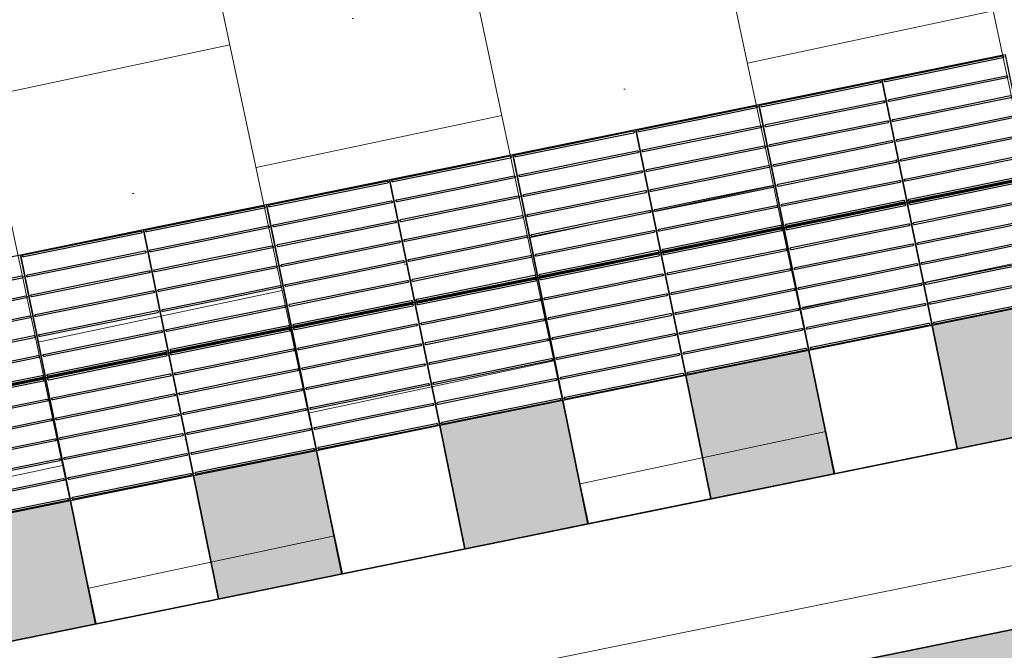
# Model space of a CAD drawing. Header units: metres. Extents: x 196651 to 397723, y 354703 to 710691.
# Tile 144 of 256: x 197844.77 to 197847.12, y 356144.48 to 356145.99. Entities that reach past the tile are written whole.
import ezdxf

# ---------------------------------------------------------------- set-up
doc = ezdxf.new("R2010")
doc.units = ezdxf.units.M
doc.header["$MEASUREMENT"] = 0
doc.linetypes.add('VH-RWSBAND_110X220', pattern=[24, 10, -2, 2, -2, 2, -2, 2, -2])
for name, color, linetype, lineweight in [('N-WE-VH-GOOT_TEGEL-G', 170, 'Continuous', 35), ('N-WE-VH-KANTOPSLUITING_BUSPERRONBAND-G', 6, 'VH-RWSBAND_110X220', 35), ('N-WE-VH-KANTVERHARDING-G', 1, 'Continuous', 5), ('N-WE-VH-VERHARDING_BETON-A-200', 253, 'Continuous', 5), ('N-WE-VH-VERHARDING_TEGEL-300X300X60-A', 252, 'Continuous', 18), ('N-WE-VH-VERHARDING_TEGEL-A', 252, 'Continuous', 5), ('N-WE-VH-VERKEERSTEGEL-GELEIDETEGEL-S', 5, 'Continuous', 25), ('N-WE-VH-VERKEERSTEGEL-TEGEL ZWART-WIT-S', 7, 'Continuous', 25)]:
    doc.layers.add(name, color=color, linetype=linetype, lineweight=lineweight)
doc.layers.add('X-XX-AL-HULPLIJNEN', color=4, linetype='Continuous', lineweight=25, plot=False)

# ---------------------------------------------------------------- blocks, each defined once
blk = doc.blocks.new('SVH-VERKEERSTEGEL_300X300_ZWART TEGEL_DYN')
h = blk.add_hatch(color=256)
h.dxf.hatch_style = 1
h.paths.add_polyline_path([(0, 0.3), (0, 0), (0.3, 0), (0.3, 0.3)])
at = {"flags": 128}
blk.add_lwpolyline([(0, 0.3), (0, 0), (0.3, 0), (0.3, 0.3)], close=True, dxfattribs=at)
blk = doc.blocks.new('SVH-VERKEERSTEGEL_300X300_WITTE TEGEL_DYN')
at = {"flags": 128}
blk.add_lwpolyline([(0, 0.3), (0, 0), (0.3, 0), (0.3, 0.3)], close=True, dxfattribs=at)
blk = doc.blocks.new('*U382')
for name, p in [('SVH-VERKEERSTEGEL_300X300_ZWART TEGEL_DYN', (10.5, 0)), ('SVH-VERKEERSTEGEL_300X300_WITTE TEGEL_DYN', (10.8, 0)), ('SVH-VERKEERSTEGEL_300X300_ZWART TEGEL_DYN', (11.1, 0)), ('SVH-VERKEERSTEGEL_300X300_WITTE TEGEL_DYN', (11.4, 0)), ('SVH-VERKEERSTEGEL_300X300_ZWART TEGEL_DYN', (11.7, 0)), ('SVH-VERKEERSTEGEL_300X300_WITTE TEGEL_DYN', (12, 0)), ('SVH-VERKEERSTEGEL_300X300_ZWART TEGEL_DYN', (12.3, 0)), ('SVH-VERKEERSTEGEL_300X300_WITTE TEGEL_DYN', (12.6, 0)), ('SVH-VERKEERSTEGEL_300X300_ZWART TEGEL_DYN', (12.9, 0))]:
    blk.add_blockref(name, p)
blk = doc.blocks.new('*U383')
at = {"flags": 128}
for points in [[(10.5, 0.3), (10.5, 0.6), (10.8, 0.6), (10.8, 0.3)], [(10.8, 0.3), (10.8, 0.6), (11.1, 0.6), (11.1, 0.3)], [(11.1, 0.3), (11.1, 0.6), (11.4, 0.6), (11.4, 0.3)], [(11.4, 0.3), (11.4, 0.6), (11.7, 0.6), (11.7, 0.3)], [(11.7, 0.3), (11.7, 0.6), (12, 0.6), (12, 0.3)], [(12, 0.3), (12, 0.6), (12.3, 0.6), (12.3, 0.3)], [(12.3, 0.3), (12.3, 0.6), (12.6, 0.6), (12.6, 0.3)], [(12.6, 0.3), (12.6, 0.6), (12.9, 0.6), (12.9, 0.3)], [(12.9, 0.3), (12.9, 0.6), (13.2, 0.6), (13.2, 0.3)], [(10.5, 0), (10.5, 0.3), (10.8, 0.3), (10.8, 0)], [(10.8, 0), (10.8, 0.3), (11.1, 0.3), (11.1, 0)], [(11.1, 0), (11.1, 0.3), (11.4, 0.3), (11.4, 0)], [(11.4, 0), (11.4, 0.3), (11.7, 0.3), (11.7, 0)], [(11.7, 0), (11.7, 0.3), (12, 0.3), (12, 0)], [(12, 0), (12, 0.3), (12.3, 0.3), (12.3, 0)], [(12.3, 0), (12.3, 0.3), (12.6, 0.3), (12.6, 0)], [(12.6, 0), (12.6, 0.3), (12.9, 0.3), (12.9, 0)], [(12.9, 0), (12.9, 0.3), (13.2, 0.3), (13.2, 0)]]:
    blk.add_lwpolyline(points, close=True, dxfattribs=at)
for points in [[(10.8045, 0.5955, -0.414214), (10.807, 0.598), (10.9475, 0.598)], [(10.9475, 0.593), (10.807, 0.593, -0.414214), (10.8045, 0.5955), (10.8045, 0.5955)], [(10.9475, 0.598), (11.093, 0.598, -0.414214), (11.0955, 0.5955), (11.0955, 0.5955, -0.414214), (11.093, 0.593), (10.9475, 0.593)], [(11.1045, 0.5955, -0.414214), (11.107, 0.598), (11.2475, 0.598)], [(11.2475, 0.593), (11.107, 0.593, -0.414214), (11.1045, 0.5955), (11.1045, 0.5955)], [(11.2475, 0.598), (11.393, 0.598, -0.414214), (11.3955, 0.5955), (11.3955, 0.5955, -0.414214), (11.393, 0.593), (11.2475, 0.593)], [(11.4045, 0.5955, -0.414214), (11.407, 0.598), (11.5475, 0.598)], [(11.5475, 0.593), (11.407, 0.593, -0.414214), (11.4045, 0.5955), (11.4045, 0.5955)], [(11.5475, 0.598), (11.693, 0.598, -0.414214), (11.6955, 0.5955), (11.6955, 0.5955, -0.414214), (11.693, 0.593), (11.5475, 0.593)], [(11.7045, 0.5955, -0.414214), (11.707, 0.598), (11.8475, 0.598)], [(11.8475, 0.593), (11.707, 0.593, -0.414214), (11.7045, 0.5955), (11.7045, 0.5955)], [(11.8475, 0.598), (11.993, 0.598, -0.414214), (11.9955, 0.5955), (11.9955, 0.5955, -0.414214), (11.993, 0.593), (11.8475, 0.593)], [(12.0045, 0.5955, -0.414214), (12.007, 0.598), (12.1475, 0.598)], [(12.1475, 0.593), (12.007, 0.593, -0.414214), (12.0045, 0.5955), (12.0045, 0.5955)], [(12.1475, 0.598), (12.293, 0.598, -0.414214), (12.2955, 0.5955), (12.2955, 0.5955, -0.414214), (12.293, 0.593), (12.1475, 0.593)], [(12.3045, 0.5955, -0.414214), (12.307, 0.598), (12.4475, 0.598)], [(12.4475, 0.593), (12.307, 0.593, -0.414214), (12.3045, 0.5955), (12.3045, 0.5955)], [(12.4475, 0.598), (12.593, 0.598, -0.414214), (12.5955, 0.5955), (12.5955, 0.5955, -0.414214), (12.593, 0.593), (12.4475, 0.593)], [(12.6045, 0.5955, -0.414214), (12.607, 0.598), (12.7475, 0.598)], [(12.7475, 0.593), (12.607, 0.593, -0.414214), (12.6045, 0.5955), (12.6045, 0.5955)], [(12.7475, 0.598), (12.893, 0.598, -0.414214), (12.8955, 0.5955), (12.8955, 0.5955, -0.414214), (12.893, 0.593), (12.7475, 0.593)], [(12.9045, 0.5955, -0.414214), (12.907, 0.598), (13.0475, 0.598)], [(13.0475, 0.593), (12.907, 0.593, -0.414214), (12.9045, 0.5955), (12.9045, 0.5955)], [(13.0475, 0.598), (13.193, 0.598, -0.414214), (13.1955, 0.5955), (13.1955, 0.5955, -0.414214), (13.193, 0.593), (13.0475, 0.593)], [(10.6475, 0.5495), (10.793, 0.5495, -0.414214), (10.7955, 0.547), (10.7955, 0.547, -0.414214), (10.793, 0.5445), (10.6475, 0.5445)], [(10.8045, 0.547, -0.414214), (10.807, 0.5495), (10.9475, 0.5495)], [(10.9475, 0.5445), (10.807, 0.5445, -0.414214), (10.8045, 0.547), (10.8045, 0.547)], [(10.9475, 0.5495), (11.093, 0.5495, -0.414214), (11.0955, 0.547), (11.0955, 0.547, -0.414214), (11.093, 0.5445), (10.9475, 0.5445)], [(11.1045, 0.547, -0.414214), (11.107, 0.5495), (11.2475, 0.5495)], [(11.2475, 0.5445), (11.107, 0.5445, -0.414214), (11.1045, 0.547), (11.1045, 0.547)], [(11.2475, 0.5495), (11.393, 0.5495, -0.414214), (11.3955, 0.547), (11.3955, 0.547, -0.414214), (11.393, 0.5445), (11.2475, 0.5445)], [(11.4045, 0.547, -0.414214), (11.407, 0.5495), (11.5475, 0.5495)], [(11.5475, 0.5445), (11.407, 0.5445, -0.414214), (11.4045, 0.547), (11.4045, 0.547)], [(11.5475, 0.5495), (11.693, 0.5495, -0.414214), (11.6955, 0.547), (11.6955, 0.547, -0.414214), (11.693, 0.5445), (11.5475, 0.5445)], [(11.7045, 0.547, -0.414214), (11.707, 0.5495), (11.8475, 0.5495)], [(11.8475, 0.5445), (11.707, 0.5445, -0.414214), (11.7045, 0.547), (11.7045, 0.547)], [(11.8475, 0.5495), (11.993, 0.5495, -0.414214), (11.9955, 0.547), (11.9955, 0.547, -0.414214), (11.993, 0.5445), (11.8475, 0.5445)], [(12.0045, 0.547, -0.414214), (12.007, 0.5495), (12.1475, 0.5495)], [(12.1475, 0.5445), (12.007, 0.5445, -0.414214), (12.0045, 0.547), (12.0045, 0.547)], [(12.1475, 0.5495), (12.293, 0.5495, -0.414214), (12.2955, 0.547), (12.2955, 0.547, -0.414214), (12.293, 0.5445), (12.1475, 0.5445)], [(12.3045, 0.547, -0.414214), (12.307, 0.5495), (12.4475, 0.5495)], [(12.4475, 0.5445), (12.307, 0.5445, -0.414214), (12.3045, 0.547), (12.3045, 0.547)], [(12.4475, 0.5495), (12.593, 0.5495, -0.414214), (12.5955, 0.547), (12.5955, 0.547, -0.414214), (12.593, 0.5445), (12.4475, 0.5445)], [(12.6045, 0.547, -0.414214), (12.607, 0.5495), (12.7475, 0.5495)], [(12.7475, 0.5445), (12.607, 0.5445, -0.414214), (12.6045, 0.547), (12.6045, 0.547)], [(12.7475, 0.5495), (12.893, 0.5495, -0.414214), (12.8955, 0.547), (12.8955, 0.547, -0.414214), (12.893, 0.5445), (12.7475, 0.5445)], [(12.9045, 0.547, -0.414214), (12.907, 0.5495), (13.0475, 0.5495)], [(13.0475, 0.5445), (12.907, 0.5445, -0.414214), (12.9045, 0.547), (12.9045, 0.547)], [(13.0475, 0.5495), (13.193, 0.5495, -0.414214), (13.1955, 0.547), (13.1955, 0.547, -0.414214), (13.193, 0.5445), (13.0475, 0.5445)], [(10.6475, 0.501), (10.793, 0.501, -0.414214), (10.7955, 0.4985), (10.7955, 0.4985, -0.414214), (10.793, 0.496), (10.6475, 0.496)], [(10.8045, 0.4985, -0.414214), (10.807, 0.501), (10.9475, 0.501)], [(10.9475, 0.496), (10.807, 0.496, -0.414214), (10.8045, 0.4985), (10.8045, 0.4985)], [(10.9475, 0.501), (11.093, 0.501, -0.414214), (11.0955, 0.4985), (11.0955, 0.4985, -0.414214), (11.093, 0.496), (10.9475, 0.496)], [(11.1045, 0.4985, -0.414214), (11.107, 0.501), (11.2475, 0.501)], [(11.2475, 0.496), (11.107, 0.496, -0.414214), (11.1045, 0.4985), (11.1045, 0.4985)], [(11.2475, 0.501), (11.393, 0.501, -0.414214), (11.3955, 0.4985), (11.3955, 0.4985, -0.414214), (11.393, 0.496), (11.2475, 0.496)], [(11.4045, 0.4985, -0.414214), (11.407, 0.501), (11.5475, 0.501)], [(11.5475, 0.496), (11.407, 0.496, -0.414214), (11.4045, 0.4985), (11.4045, 0.4985)], [(11.5475, 0.501), (11.693, 0.501, -0.414214), (11.6955, 0.4985), (11.6955, 0.4985, -0.414214), (11.693, 0.496), (11.5475, 0.496)], [(11.7045, 0.4985, -0.414214), (11.707, 0.501), (11.8475, 0.501)], [(11.8475, 0.496), (11.707, 0.496, -0.414214), (11.7045, 0.4985), (11.7045, 0.4985)], [(11.8475, 0.501), (11.993, 0.501, -0.414214), (11.9955, 0.4985), (11.9955, 0.4985, -0.414214), (11.993, 0.496), (11.8475, 0.496)], [(12.0045, 0.4985, -0.414214), (12.007, 0.501), (12.1475, 0.501)], [(12.1475, 0.496), (12.007, 0.496, -0.414214), (12.0045, 0.4985), (12.0045, 0.4985)], [(12.1475, 0.501), (12.293, 0.501, -0.414214), (12.2955, 0.4985), (12.2955, 0.4985, -0.414214), (12.293, 0.496), (12.1475, 0.496)], [(12.3045, 0.4985, -0.414214), (12.307, 0.501), (12.4475, 0.501)], [(12.4475, 0.496), (12.307, 0.496, -0.414214), (12.3045, 0.4985), (12.3045, 0.4985)], [(12.4475, 0.501), (12.593, 0.501, -0.414214), (12.5955, 0.4985), (12.5955, 0.4985, -0.414214), (12.593, 0.496), (12.4475, 0.496)], [(12.6045, 0.4985, -0.414214), (12.607, 0.501), (12.7475, 0.501)], [(12.7475, 0.496), (12.607, 0.496, -0.414214), (12.6045, 0.4985), (12.6045, 0.4985)], [(12.7475, 0.501), (12.893, 0.501, -0.414214), (12.8955, 0.4985), (12.8955, 0.4985, -0.414214), (12.893, 0.496), (12.7475, 0.496)], [(12.9045, 0.4985, -0.414214), (12.907, 0.501), (13.0475, 0.501)], [(13.0475, 0.496), (12.907, 0.496, -0.414214), (12.9045, 0.4985), (12.9045, 0.4985)], [(13.0475, 0.501), (13.193, 0.501, -0.414214), (13.1955, 0.4985), (13.1955, 0.4985, -0.414214), (13.193, 0.496), (13.0475, 0.496)], [(10.6475, 0.4525), (10.793, 0.4525, -0.414214), (10.7955, 0.45), (10.7955, 0.45, -0.414214), (10.793, 0.4475), (10.6475, 0.4475)], [(10.8045, 0.45, -0.414214), (10.807, 0.4525), (10.9475, 0.4525)], [(10.9475, 0.4475), (10.807, 0.4475, -0.414214), (10.8045, 0.45), (10.8045, 0.45)], [(10.9475, 0.4525), (11.093, 0.4525, -0.414214), (11.0955, 0.45), (11.0955, 0.45, -0.414214), (11.093, 0.4475), (10.9475, 0.4475)], [(11.1045, 0.45, -0.414214), (11.107, 0.4525), (11.2475, 0.4525)], [(11.2475, 0.4475), (11.107, 0.4475, -0.414214), (11.1045, 0.45), (11.1045, 0.45)], [(11.2475, 0.4525), (11.393, 0.4525, -0.414214), (11.3955, 0.45), (11.3955, 0.45, -0.414214), (11.393, 0.4475), (11.2475, 0.4475)], [(11.4045, 0.45, -0.414214), (11.407, 0.4525), (11.5475, 0.4525)], [(11.5475, 0.4475), (11.407, 0.4475, -0.414214), (11.4045, 0.45), (11.4045, 0.45)], [(11.5475, 0.4525), (11.693, 0.4525, -0.414214), (11.6955, 0.45), (11.6955, 0.45, -0.414214), (11.693, 0.4475), (11.5475, 0.4475)], [(11.7045, 0.45, -0.414214), (11.707, 0.4525), (11.8475, 0.4525)], [(11.8475, 0.4475), (11.707, 0.4475, -0.414214), (11.7045, 0.45), (11.7045, 0.45)], [(11.8475, 0.4525), (11.993, 0.4525, -0.414214), (11.9955, 0.45), (11.9955, 0.45, -0.414214), (11.993, 0.4475), (11.8475, 0.4475)], [(12.0045, 0.45, -0.414214), (12.007, 0.4525), (12.1475, 0.4525)], [(12.1475, 0.4475), (12.007, 0.4475, -0.414214), (12.0045, 0.45), (12.0045, 0.45)], [(12.1475, 0.4525), (12.293, 0.4525, -0.414214), (12.2955, 0.45), (12.2955, 0.45, -0.414214), (12.293, 0.4475), (12.1475, 0.4475)], [(12.3045, 0.45, -0.414214), (12.307, 0.4525), (12.4475, 0.4525)], [(12.4475, 0.4475), (12.307, 0.4475, -0.414214), (12.3045, 0.45), (12.3045, 0.45)], [(12.4475, 0.4525), (12.593, 0.4525, -0.414214), (12.5955, 0.45), (12.5955, 0.45, -0.414214), (12.593, 0.4475), (12.4475, 0.4475)], [(12.6045, 0.45, -0.414214), (12.607, 0.4525), (12.7475, 0.4525)], [(12.7475, 0.4475), (12.607, 0.4475, -0.414214), (12.6045, 0.45), (12.6045, 0.45)], [(12.7475, 0.4525), (12.893, 0.4525, -0.414214), (12.8955, 0.45), (12.8955, 0.45, -0.414214), (12.893, 0.4475), (12.7475, 0.4475)], [(12.9045, 0.45, -0.414214), (12.907, 0.4525), (13.0475, 0.4525)], [(13.0475, 0.4475), (12.907, 0.4475, -0.414214), (12.9045, 0.45), (12.9045, 0.45)], [(13.0475, 0.4525), (13.193, 0.4525, -0.414214), (13.1955, 0.45), (13.1955, 0.45, -0.414214), (13.193, 0.4475), (13.0475, 0.4475)], [(10.6475, 0.404), (10.793, 0.404, -0.414214), (10.7955, 0.4015), (10.7955, 0.4015, -0.414214), (10.793, 0.399), (10.6475, 0.399)], [(10.8045, 0.4015, -0.414214), (10.807, 0.404), (10.9475, 0.404)], [(10.9475, 0.399), (10.807, 0.399, -0.414214), (10.8045, 0.4015), (10.8045, 0.4015)], [(10.9475, 0.404), (11.093, 0.404, -0.414214), (11.0955, 0.4015), (11.0955, 0.4015, -0.414214), (11.093, 0.399), (10.9475, 0.399)], [(11.1045, 0.4015, -0.414214), (11.107, 0.404), (11.2475, 0.404)], [(11.2475, 0.399), (11.107, 0.399, -0.414214), (11.1045, 0.4015), (11.1045, 0.4015)], [(11.2475, 0.404), (11.393, 0.404, -0.414214), (11.3955, 0.4015), (11.3955, 0.4015, -0.414214), (11.393, 0.399), (11.2475, 0.399)], [(11.4045, 0.4015, -0.414214), (11.407, 0.404), (11.5475, 0.404)], [(11.5475, 0.399), (11.407, 0.399, -0.414214), (11.4045, 0.4015), (11.4045, 0.4015)], [(11.5475, 0.404), (11.693, 0.404, -0.414214), (11.6955, 0.4015), (11.6955, 0.4015, -0.414214), (11.693, 0.399), (11.5475, 0.399)], [(11.7045, 0.4015, -0.414214), (11.707, 0.404), (11.8475, 0.404)], [(11.8475, 0.399), (11.707, 0.399, -0.414214), (11.7045, 0.4015), (11.7045, 0.4015)], [(11.8475, 0.404), (11.993, 0.404, -0.414214), (11.9955, 0.4015), (11.9955, 0.4015, -0.414214), (11.993, 0.399), (11.8475, 0.399)], [(12.0045, 0.4015, -0.414214), (12.007, 0.404), (12.1475, 0.404)], [(12.1475, 0.399), (12.007, 0.399, -0.414214), (12.0045, 0.4015), (12.0045, 0.4015)], [(12.1475, 0.404), (12.293, 0.404, -0.414214), (12.2955, 0.4015), (12.2955, 0.4015, -0.414214), (12.293, 0.399), (12.1475, 0.399)], [(12.3045, 0.4015, -0.414214), (12.307, 0.404), (12.4475, 0.404)], [(12.4475, 0.399), (12.307, 0.399, -0.414214), (12.3045, 0.4015), (12.3045, 0.4015)], [(12.4475, 0.404), (12.593, 0.404, -0.414214), (12.5955, 0.4015), (12.5955, 0.4015, -0.414214), (12.593, 0.399), (12.4475, 0.399)], [(12.6045, 0.4015, -0.414214), (12.607, 0.404), (12.7475, 0.404)], [(12.7475, 0.399), (12.607, 0.399, -0.414214), (12.6045, 0.4015), (12.6045, 0.4015)], [(12.7475, 0.404), (12.893, 0.404, -0.414214), (12.8955, 0.4015), (12.8955, 0.4015, -0.414214), (12.893, 0.399), (12.7475, 0.399)], [(12.9045, 0.4015, -0.414214), (12.907, 0.404), (13.0475, 0.404)], [(13.0475, 0.399), (12.907, 0.399, -0.414214), (12.9045, 0.4015), (12.9045, 0.4015)], [(13.0475, 0.404), (13.193, 0.404, -0.414214), (13.1955, 0.4015), (13.1955, 0.4015, -0.414214), (13.193, 0.399), (13.0475, 0.399)], [(10.6475, 0.3555), (10.793, 0.3555, -0.414214), (10.7955, 0.353), (10.7955, 0.353, -0.414214), (10.793, 0.3505), (10.6475, 0.3505)], [(10.8045, 0.353, -0.414214), (10.807, 0.3555), (10.9475, 0.3555)], [(10.9475, 0.3505), (10.807, 0.3505, -0.414214), (10.8045, 0.353), (10.8045, 0.353)], [(10.9475, 0.3555), (11.093, 0.3555, -0.414214), (11.0955, 0.353), (11.0955, 0.353, -0.414214), (11.093, 0.3505), (10.9475, 0.3505)], [(11.1045, 0.353, -0.414214), (11.107, 0.3555), (11.2475, 0.3555)], [(11.2475, 0.3505), (11.107, 0.3505, -0.414214), (11.1045, 0.353), (11.1045, 0.353)], [(11.2475, 0.3555), (11.393, 0.3555, -0.414214), (11.3955, 0.353), (11.3955, 0.353, -0.414214), (11.393, 0.3505), (11.2475, 0.3505)], [(11.4045, 0.353, -0.414214), (11.407, 0.3555), (11.5475, 0.3555)], [(11.5475, 0.3505), (11.407, 0.3505, -0.414214), (11.4045, 0.353), (11.4045, 0.353)], [(11.5475, 0.3555), (11.693, 0.3555, -0.414214), (11.6955, 0.353), (11.6955, 0.353, -0.414214), (11.693, 0.3505), (11.5475, 0.3505)], [(11.7045, 0.353, -0.414214), (11.707, 0.3555), (11.8475, 0.3555)], [(11.8475, 0.3505), (11.707, 0.3505, -0.414214), (11.7045, 0.353), (11.7045, 0.353)], [(11.8475, 0.3555), (11.993, 0.3555, -0.414214), (11.9955, 0.353), (11.9955, 0.353, -0.414214), (11.993, 0.3505), (11.8475, 0.3505)], [(12.0045, 0.353, -0.414214), (12.007, 0.3555), (12.1475, 0.3555)], [(12.1475, 0.3505), (12.007, 0.3505, -0.414214), (12.0045, 0.353), (12.0045, 0.353)], [(12.1475, 0.3555), (12.293, 0.3555, -0.414214), (12.2955, 0.353), (12.2955, 0.353, -0.414214), (12.293, 0.3505), (12.1475, 0.3505)], [(12.3045, 0.353, -0.414214), (12.307, 0.3555), (12.4475, 0.3555)], [(12.4475, 0.3505), (12.307, 0.3505, -0.414214), (12.3045, 0.353), (12.3045, 0.353)], [(12.4475, 0.3555), (12.593, 0.3555, -0.414214), (12.5955, 0.353), (12.5955, 0.353, -0.414214), (12.593, 0.3505), (12.4475, 0.3505)], [(12.6045, 0.353, -0.414214), (12.607, 0.3555), (12.7475, 0.3555)], [(12.7475, 0.3505), (12.607, 0.3505, -0.414214), (12.6045, 0.353), (12.6045, 0.353)], [(12.7475, 0.3555), (12.893, 0.3555, -0.414214), (12.8955, 0.353), (12.8955, 0.353, -0.414214), (12.893, 0.3505), (12.7475, 0.3505)], [(12.9045, 0.353, -0.414214), (12.907, 0.3555), (13.0475, 0.3555)], [(13.0475, 0.3505), (12.907, 0.3505, -0.414214), (12.9045, 0.353), (12.9045, 0.353)], [(13.0475, 0.3555), (13.193, 0.3555, -0.414214), (13.1955, 0.353), (13.1955, 0.353, -0.414214), (13.193, 0.3505), (13.0475, 0.3505)], [(10.6475, 0.307), (10.793, 0.307, -0.414214), (10.7955, 0.3045), (10.7955, 0.3045, -0.414214), (10.793, 0.302), (10.6475, 0.302)], [(10.8045, 0.3045, -0.414214), (10.807, 0.307), (10.9475, 0.307)], [(10.9475, 0.307), (11.093, 0.307, -0.414214), (11.0955, 0.3045), (11.0955, 0.3045, -0.414214), (11.093, 0.302), (10.9475, 0.302)], [(11.1045, 0.3045, -0.414214), (11.107, 0.307), (11.2475, 0.307)], [(11.2475, 0.307), (11.393, 0.307, -0.414214), (11.3955, 0.3045), (11.3955, 0.3045, -0.414214), (11.393, 0.302), (11.2475, 0.302)], [(11.4045, 0.3045, -0.414214), (11.407, 0.307), (11.5475, 0.307)], [(11.5475, 0.307), (11.693, 0.307, -0.414214), (11.6955, 0.3045), (11.6955, 0.3045, -0.414214), (11.693, 0.302), (11.5475, 0.302)], [(11.7045, 0.3045, -0.414214), (11.707, 0.307), (11.8475, 0.307)], [(11.8475, 0.307), (11.993, 0.307, -0.414214), (11.9955, 0.3045), (11.9955, 0.3045, -0.414214), (11.993, 0.302), (11.8475, 0.302)], [(12.0045, 0.3045, -0.414214), (12.007, 0.307), (12.1475, 0.307)], [(12.1475, 0.307), (12.293, 0.307, -0.414214), (12.2955, 0.3045), (12.2955, 0.3045, -0.414214), (12.293, 0.302), (12.1475, 0.302)], [(12.3045, 0.3045, -0.414214), (12.307, 0.307), (12.4475, 0.307)], [(12.4475, 0.307), (12.593, 0.307, -0.414214), (12.5955, 0.3045), (12.5955, 0.3045, -0.414214), (12.593, 0.302), (12.4475, 0.302)], [(12.6045, 0.3045, -0.414214), (12.607, 0.307), (12.7475, 0.307)], [(12.7475, 0.307), (12.893, 0.307, -0.414214), (12.8955, 0.3045), (12.8955, 0.3045, -0.414214), (12.893, 0.302), (12.7475, 0.302)], [(12.9045, 0.3045, -0.414214), (12.907, 0.307), (13.0475, 0.307)], [(13.0475, 0.307), (13.193, 0.307, -0.414214), (13.1955, 0.3045), (13.1955, 0.3045, -0.414214), (13.193, 0.302), (13.0475, 0.302)], [(10.6475, 0.298), (10.793, 0.298, -0.414214), (10.7955, 0.2955), (10.7955, 0.2955, -0.414214), (10.793, 0.293), (10.6475, 0.293)], [(10.9475, 0.302), (10.807, 0.302, -0.414214), (10.8045, 0.3045), (10.8045, 0.3045)], [(10.8045, 0.2955, -0.414214), (10.807, 0.298), (10.9475, 0.298)], [(10.9475, 0.293), (10.807, 0.293, -0.414214), (10.8045, 0.2955), (10.8045, 0.2955)], [(10.9475, 0.298), (11.093, 0.298, -0.414214), (11.0955, 0.2955), (11.0955, 0.2955, -0.414214), (11.093, 0.293), (10.9475, 0.293)], [(11.2475, 0.302), (11.107, 0.302, -0.414214), (11.1045, 0.3045), (11.1045, 0.3045)], [(11.1045, 0.2955, -0.414214), (11.107, 0.298), (11.2475, 0.298)], [(11.2475, 0.293), (11.107, 0.293, -0.414214), (11.1045, 0.2955), (11.1045, 0.2955)], [(11.2475, 0.298), (11.393, 0.298, -0.414214), (11.3955, 0.2955), (11.3955, 0.2955, -0.414214), (11.393, 0.293), (11.2475, 0.293)], [(11.5475, 0.302), (11.407, 0.302, -0.414214), (11.4045, 0.3045), (11.4045, 0.3045)], [(11.4045, 0.2955, -0.414214), (11.407, 0.298), (11.5475, 0.298)], [(11.5475, 0.293), (11.407, 0.293, -0.414214), (11.4045, 0.2955), (11.4045, 0.2955)], [(11.5475, 0.298), (11.693, 0.298, -0.414214), (11.6955, 0.2955), (11.6955, 0.2955, -0.414214), (11.693, 0.293), (11.5475, 0.293)], [(11.8475, 0.302), (11.707, 0.302, -0.414214), (11.7045, 0.3045), (11.7045, 0.3045)], [(11.7045, 0.2955, -0.414214), (11.707, 0.298), (11.8475, 0.298)], [(11.8475, 0.293), (11.707, 0.293, -0.414214), (11.7045, 0.2955), (11.7045, 0.2955)], [(11.8475, 0.298), (11.993, 0.298, -0.414214), (11.9955, 0.2955), (11.9955, 0.2955, -0.414214), (11.993, 0.293), (11.8475, 0.293)], [(12.1475, 0.302), (12.007, 0.302, -0.414214), (12.0045, 0.3045), (12.0045, 0.3045)], [(12.0045, 0.2955, -0.414214), (12.007, 0.298), (12.1475, 0.298)], [(12.1475, 0.293), (12.007, 0.293, -0.414214), (12.0045, 0.2955), (12.0045, 0.2955)], [(12.1475, 0.298), (12.293, 0.298, -0.414214), (12.2955, 0.2955), (12.2955, 0.2955, -0.414214), (12.293, 0.293), (12.1475, 0.293)], [(12.4475, 0.302), (12.307, 0.302, -0.414214), (12.3045, 0.3045), (12.3045, 0.3045)], [(12.3045, 0.2955, -0.414214), (12.307, 0.298), (12.4475, 0.298)], [(12.4475, 0.293), (12.307, 0.293, -0.414214), (12.3045, 0.2955), (12.3045, 0.2955)], [(12.4475, 0.298), (12.593, 0.298, -0.414214), (12.5955, 0.2955), (12.5955, 0.2955, -0.414214), (12.593, 0.293), (12.4475, 0.293)], [(12.7475, 0.302), (12.607, 0.302, -0.414214), (12.6045, 0.3045), (12.6045, 0.3045)], [(12.6045, 0.2955, -0.414214), (12.607, 0.298), (12.7475, 0.298)], [(12.7475, 0.293), (12.607, 0.293, -0.414214), (12.6045, 0.2955), (12.6045, 0.2955)], [(12.7475, 0.298), (12.893, 0.298, -0.414214), (12.8955, 0.2955), (12.8955, 0.2955, -0.414214), (12.893, 0.293), (12.7475, 0.293)], [(13.0475, 0.302), (12.907, 0.302, -0.414214), (12.9045, 0.3045), (12.9045, 0.3045)], [(12.9045, 0.2955, -0.414214), (12.907, 0.298), (13.0475, 0.298)], [(13.0475, 0.293), (12.907, 0.293, -0.414214), (12.9045, 0.2955), (12.9045, 0.2955)], [(13.0475, 0.298), (13.193, 0.298, -0.414214), (13.1955, 0.2955), (13.1955, 0.2955, -0.414214), (13.193, 0.293), (13.0475, 0.293)], [(10.6475, 0.2495), (10.793, 0.2495, -0.414214), (10.7955, 0.247), (10.7955, 0.247, -0.414214), (10.793, 0.2445), (10.6475, 0.2445)], [(10.8045, 0.247, -0.414214), (10.807, 0.2495), (10.9475, 0.2495)], [(10.9475, 0.2445), (10.807, 0.2445, -0.414214), (10.8045, 0.247), (10.8045, 0.247)], [(10.9475, 0.2495), (11.093, 0.2495, -0.414214), (11.0955, 0.247), (11.0955, 0.247, -0.414214), (11.093, 0.2445), (10.9475, 0.2445)], [(11.1045, 0.247, -0.414214), (11.107, 0.2495), (11.2475, 0.2495)], [(11.2475, 0.2445), (11.107, 0.2445, -0.414214), (11.1045, 0.247), (11.1045, 0.247)], [(11.2475, 0.2495), (11.393, 0.2495, -0.414214), (11.3955, 0.247), (11.3955, 0.247, -0.414214), (11.393, 0.2445), (11.2475, 0.2445)], [(11.4045, 0.247, -0.414214), (11.407, 0.2495), (11.5475, 0.2495)], [(11.5475, 0.2445), (11.407, 0.2445, -0.414214), (11.4045, 0.247), (11.4045, 0.247)], [(11.5475, 0.2495), (11.693, 0.2495, -0.414214), (11.6955, 0.247), (11.6955, 0.247, -0.414214), (11.693, 0.2445), (11.5475, 0.2445)], [(11.7045, 0.247, -0.414214), (11.707, 0.2495), (11.8475, 0.2495)], [(11.8475, 0.2445), (11.707, 0.2445, -0.414214), (11.7045, 0.247), (11.7045, 0.247)], [(11.8475, 0.2495), (11.993, 0.2495, -0.414214), (11.9955, 0.247), (11.9955, 0.247, -0.414214), (11.993, 0.2445), (11.8475, 0.2445)], [(12.0045, 0.247, -0.414214), (12.007, 0.2495), (12.1475, 0.2495)], [(12.1475, 0.2445), (12.007, 0.2445, -0.414214), (12.0045, 0.247), (12.0045, 0.247)], [(12.1475, 0.2495), (12.293, 0.2495, -0.414214), (12.2955, 0.247), (12.2955, 0.247, -0.414214), (12.293, 0.2445), (12.1475, 0.2445)], [(12.3045, 0.247, -0.414214), (12.307, 0.2495), (12.4475, 0.2495)], [(12.4475, 0.2445), (12.307, 0.2445, -0.414214), (12.3045, 0.247), (12.3045, 0.247)], [(12.4475, 0.2495), (12.593, 0.2495, -0.414214), (12.5955, 0.247), (12.5955, 0.247, -0.414214), (12.593, 0.2445), (12.4475, 0.2445)], [(12.6045, 0.247, -0.414214), (12.607, 0.2495), (12.7475, 0.2495)], [(12.7475, 0.2445), (12.607, 0.2445, -0.414214), (12.6045, 0.247), (12.6045, 0.247)], [(12.7475, 0.2495), (12.893, 0.2495, -0.414214), (12.8955, 0.247), (12.8955, 0.247, -0.414214), (12.893, 0.2445), (12.7475, 0.2445)], [(12.9045, 0.247, -0.414214), (12.907, 0.2495), (13.0475, 0.2495)], [(13.0475, 0.2445), (12.907, 0.2445, -0.414214), (12.9045, 0.247), (12.9045, 0.247)], [(13.0475, 0.2495), (13.193, 0.2495, -0.414214), (13.1955, 0.247), (13.1955, 0.247, -0.414214), (13.193, 0.2445), (13.0475, 0.2445)], [(10.6475, 0.201), (10.793, 0.201, -0.414214), (10.7955, 0.1985), (10.7955, 0.1985, -0.414214), (10.793, 0.196), (10.6475, 0.196)], [(10.8045, 0.1985, -0.414214), (10.807, 0.201), (10.9475, 0.201)], [(10.9475, 0.196), (10.807, 0.196, -0.414214), (10.8045, 0.1985), (10.8045, 0.1985)], [(10.9475, 0.201), (11.093, 0.201, -0.414214), (11.0955, 0.1985), (11.0955, 0.1985, -0.414214), (11.093, 0.196), (10.9475, 0.196)], [(11.1045, 0.1985, -0.414214), (11.107, 0.201), (11.2475, 0.201)], [(11.2475, 0.196), (11.107, 0.196, -0.414214), (11.1045, 0.1985), (11.1045, 0.1985)], [(11.2475, 0.201), (11.393, 0.201, -0.414214), (11.3955, 0.1985), (11.3955, 0.1985, -0.414214), (11.393, 0.196), (11.2475, 0.196)], [(11.4045, 0.1985, -0.414214), (11.407, 0.201), (11.5475, 0.201)], [(11.5475, 0.196), (11.407, 0.196, -0.414214), (11.4045, 0.1985), (11.4045, 0.1985)], [(11.5475, 0.201), (11.693, 0.201, -0.414214), (11.6955, 0.1985), (11.6955, 0.1985, -0.414214), (11.693, 0.196), (11.5475, 0.196)], [(11.7045, 0.1985, -0.414214), (11.707, 0.201), (11.8475, 0.201)], [(11.8475, 0.196), (11.707, 0.196, -0.414214), (11.7045, 0.1985), (11.7045, 0.1985)], [(11.8475, 0.201), (11.993, 0.201, -0.414214), (11.9955, 0.1985), (11.9955, 0.1985, -0.414214), (11.993, 0.196), (11.8475, 0.196)], [(12.0045, 0.1985, -0.414214), (12.007, 0.201), (12.1475, 0.201)], [(12.1475, 0.196), (12.007, 0.196, -0.414214), (12.0045, 0.1985), (12.0045, 0.1985)], [(12.1475, 0.201), (12.293, 0.201, -0.414214), (12.2955, 0.1985), (12.2955, 0.1985, -0.414214), (12.293, 0.196), (12.1475, 0.196)], [(12.3045, 0.1985, -0.414214), (12.307, 0.201), (12.4475, 0.201)], [(12.4475, 0.196), (12.307, 0.196, -0.414214), (12.3045, 0.1985), (12.3045, 0.1985)], [(12.4475, 0.201), (12.593, 0.201, -0.414214), (12.5955, 0.1985), (12.5955, 0.1985, -0.414214), (12.593, 0.196), (12.4475, 0.196)], [(12.6045, 0.1985, -0.414214), (12.607, 0.201), (12.7475, 0.201)], [(12.7475, 0.196), (12.607, 0.196, -0.414214), (12.6045, 0.1985), (12.6045, 0.1985)], [(12.7475, 0.201), (12.893, 0.201, -0.414214), (12.8955, 0.1985), (12.8955, 0.1985, -0.414214), (12.893, 0.196), (12.7475, 0.196)], [(12.9045, 0.1985, -0.414214), (12.907, 0.201), (13.0475, 0.201)], [(13.0475, 0.196), (12.907, 0.196, -0.414214), (12.9045, 0.1985), (12.9045, 0.1985)], [(13.0475, 0.201), (13.193, 0.201, -0.414214), (13.1955, 0.1985), (13.1955, 0.1985, -0.414214), (13.193, 0.196), (13.0475, 0.196)], [(10.6475, 0.1525), (10.793, 0.1525, -0.414214), (10.7955, 0.15), (10.7955, 0.15, -0.414214), (10.793, 0.1475), (10.6475, 0.1475)], [(10.8045, 0.15, -0.414214), (10.807, 0.1525), (10.9475, 0.1525)], [(10.9475, 0.1475), (10.807, 0.1475, -0.414214), (10.8045, 0.15), (10.8045, 0.15)], [(10.9475, 0.1525), (11.093, 0.1525, -0.414214), (11.0955, 0.15), (11.0955, 0.15, -0.414214), (11.093, 0.1475), (10.9475, 0.1475)], [(11.1045, 0.15, -0.414214), (11.107, 0.1525), (11.2475, 0.1525)], [(11.2475, 0.1475), (11.107, 0.1475, -0.414214), (11.1045, 0.15), (11.1045, 0.15)], [(11.2475, 0.1525), (11.393, 0.1525, -0.414214), (11.3955, 0.15), (11.3955, 0.15, -0.414214), (11.393, 0.1475), (11.2475, 0.1475)], [(11.4045, 0.15, -0.414214), (11.407, 0.1525), (11.5475, 0.1525)], [(11.5475, 0.1475), (11.407, 0.1475, -0.414214), (11.4045, 0.15), (11.4045, 0.15)], [(11.5475, 0.1525), (11.693, 0.1525, -0.414214), (11.6955, 0.15), (11.6955, 0.15, -0.414214), (11.693, 0.1475), (11.5475, 0.1475)], [(11.7045, 0.15, -0.414214), (11.707, 0.1525), (11.8475, 0.1525)], [(11.8475, 0.1475), (11.707, 0.1475, -0.414214), (11.7045, 0.15), (11.7045, 0.15)], [(11.8475, 0.1525), (11.993, 0.1525, -0.414214), (11.9955, 0.15), (11.9955, 0.15, -0.414214), (11.993, 0.1475), (11.8475, 0.1475)], [(12.0045, 0.15, -0.414214), (12.007, 0.1525), (12.1475, 0.1525)], [(12.1475, 0.1475), (12.007, 0.1475, -0.414214), (12.0045, 0.15), (12.0045, 0.15)], [(12.1475, 0.1525), (12.293, 0.1525, -0.414214), (12.2955, 0.15), (12.2955, 0.15, -0.414214), (12.293, 0.1475), (12.1475, 0.1475)], [(12.3045, 0.15, -0.414214), (12.307, 0.1525), (12.4475, 0.1525)], [(12.4475, 0.1475), (12.307, 0.1475, -0.414214), (12.3045, 0.15), (12.3045, 0.15)], [(12.4475, 0.1525), (12.593, 0.1525, -0.414214), (12.5955, 0.15), (12.5955, 0.15, -0.414214), (12.593, 0.1475), (12.4475, 0.1475)], [(12.6045, 0.15, -0.414214), (12.607, 0.1525), (12.7475, 0.1525)], [(12.7475, 0.1475), (12.607, 0.1475, -0.414214), (12.6045, 0.15), (12.6045, 0.15)], [(12.7475, 0.1525), (12.893, 0.1525, -0.414214), (12.8955, 0.15), (12.8955, 0.15, -0.414214), (12.893, 0.1475), (12.7475, 0.1475)], [(12.9045, 0.15, -0.414214), (12.907, 0.1525), (13.0475, 0.1525)], [(13.0475, 0.1475), (12.907, 0.1475, -0.414214), (12.9045, 0.15), (12.9045, 0.15)], [(13.0475, 0.1525), (13.193, 0.1525, -0.414214), (13.1955, 0.15), (13.1955, 0.15, -0.414214), (13.193, 0.1475), (13.0475, 0.1475)], [(10.6475, 0.104), (10.793, 0.104, -0.414214), (10.7955, 0.1015), (10.7955, 0.1015, -0.414214), (10.793, 0.099), (10.6475, 0.099)], [(10.8045, 0.1015, -0.414214), (10.807, 0.104), (10.9475, 0.104)], [(10.9475, 0.099), (10.807, 0.099, -0.414214), (10.8045, 0.1015), (10.8045, 0.1015)], [(10.9475, 0.104), (11.093, 0.104, -0.414214), (11.0955, 0.1015), (11.0955, 0.1015, -0.414214), (11.093, 0.099), (10.9475, 0.099)], [(11.1045, 0.1015, -0.414214), (11.107, 0.104), (11.2475, 0.104)], [(11.2475, 0.099), (11.107, 0.099, -0.414214), (11.1045, 0.1015), (11.1045, 0.1015)], [(11.2475, 0.104), (11.393, 0.104, -0.414214), (11.3955, 0.1015), (11.3955, 0.1015, -0.414214), (11.393, 0.099), (11.2475, 0.099)], [(11.4045, 0.1015, -0.414214), (11.407, 0.104), (11.5475, 0.104)], [(11.5475, 0.099), (11.407, 0.099, -0.414214), (11.4045, 0.1015), (11.4045, 0.1015)], [(11.5475, 0.104), (11.693, 0.104, -0.414214), (11.6955, 0.1015), (11.6955, 0.1015, -0.414214), (11.693, 0.099), (11.5475, 0.099)], [(11.7045, 0.1015, -0.414214), (11.707, 0.104), (11.8475, 0.104)], [(11.8475, 0.099), (11.707, 0.099, -0.414214), (11.7045, 0.1015), (11.7045, 0.1015)], [(11.8475, 0.104), (11.993, 0.104, -0.414214), (11.9955, 0.1015), (11.9955, 0.1015, -0.414214), (11.993, 0.099), (11.8475, 0.099)], [(12.0045, 0.1015, -0.414214), (12.007, 0.104), (12.1475, 0.104)], [(12.1475, 0.099), (12.007, 0.099, -0.414214), (12.0045, 0.1015), (12.0045, 0.1015)], [(12.1475, 0.104), (12.293, 0.104, -0.414214), (12.2955, 0.1015), (12.2955, 0.1015, -0.414214), (12.293, 0.099), (12.1475, 0.099)], [(12.3045, 0.1015, -0.414214), (12.307, 0.104), (12.4475, 0.104)], [(12.4475, 0.099), (12.307, 0.099, -0.414214), (12.3045, 0.1015), (12.3045, 0.1015)], [(12.4475, 0.104), (12.593, 0.104, -0.414214), (12.5955, 0.1015), (12.5955, 0.1015, -0.414214), (12.593, 0.099), (12.4475, 0.099)], [(12.6045, 0.1015, -0.414214), (12.607, 0.104), (12.7475, 0.104)], [(12.7475, 0.099), (12.607, 0.099, -0.414214), (12.6045, 0.1015), (12.6045, 0.1015)], [(12.7475, 0.104), (12.893, 0.104, -0.414214), (12.8955, 0.1015), (12.8955, 0.1015, -0.414214), (12.893, 0.099), (12.7475, 0.099)], [(12.9045, 0.1015, -0.414214), (12.907, 0.104), (13.0475, 0.104)], [(13.0475, 0.099), (12.907, 0.099, -0.414214), (12.9045, 0.1015), (12.9045, 0.1015)], [(13.0475, 0.104), (13.193, 0.104, -0.414214), (13.1955, 0.1015), (13.1955, 0.1015, -0.414214), (13.193, 0.099), (13.0475, 0.099)], [(10.6475, 0.0555), (10.793, 0.0555, -0.414214), (10.7955, 0.053), (10.7955, 0.053, -0.414214), (10.793, 0.0505), (10.6475, 0.0505)], [(10.8045, 0.053, -0.414214), (10.807, 0.0555), (10.9475, 0.0555)], [(10.9475, 0.0505), (10.807, 0.0505, -0.414214), (10.8045, 0.053), (10.8045, 0.053)], [(10.9475, 0.0555), (11.093, 0.0555, -0.414214), (11.0955, 0.053), (11.0955, 0.053, -0.414214), (11.093, 0.0505), (10.9475, 0.0505)], [(11.1045, 0.053, -0.414214), (11.107, 0.0555), (11.2475, 0.0555)], [(11.2475, 0.0505), (11.107, 0.0505, -0.414214), (11.1045, 0.053), (11.1045, 0.053)], [(11.2475, 0.0555), (11.393, 0.0555, -0.414214), (11.3955, 0.053), (11.3955, 0.053, -0.414214), (11.393, 0.0505), (11.2475, 0.0505)], [(11.4045, 0.053, -0.414214), (11.407, 0.0555), (11.5475, 0.0555)], [(11.5475, 0.0505), (11.407, 0.0505, -0.414214), (11.4045, 0.053), (11.4045, 0.053)], [(11.5475, 0.0555), (11.693, 0.0555, -0.414214), (11.6955, 0.053), (11.6955, 0.053, -0.414214), (11.693, 0.0505), (11.5475, 0.0505)], [(11.7045, 0.053, -0.414214), (11.707, 0.0555), (11.8475, 0.0555)], [(11.8475, 0.0505), (11.707, 0.0505, -0.414214), (11.7045, 0.053), (11.7045, 0.053)], [(11.8475, 0.0555), (11.993, 0.0555, -0.414214), (11.9955, 0.053), (11.9955, 0.053, -0.414214), (11.993, 0.0505), (11.8475, 0.0505)], [(12.0045, 0.053, -0.414214), (12.007, 0.0555), (12.1475, 0.0555)], [(12.1475, 0.0505), (12.007, 0.0505, -0.414214), (12.0045, 0.053), (12.0045, 0.053)], [(12.1475, 0.0555), (12.293, 0.0555, -0.414214), (12.2955, 0.053), (12.2955, 0.053, -0.414214), (12.293, 0.0505), (12.1475, 0.0505)], [(12.3045, 0.053, -0.414214), (12.307, 0.0555), (12.4475, 0.0555)], [(12.4475, 0.0505), (12.307, 0.0505, -0.414214), (12.3045, 0.053), (12.3045, 0.053)], [(12.4475, 0.0555), (12.593, 0.0555, -0.414214), (12.5955, 0.053), (12.5955, 0.053, -0.414214), (12.593, 0.0505), (12.4475, 0.0505)], [(12.6045, 0.053, -0.414214), (12.607, 0.0555), (12.7475, 0.0555)], [(12.7475, 0.0505), (12.607, 0.0505, -0.414214), (12.6045, 0.053), (12.6045, 0.053)], [(12.7475, 0.0555), (12.893, 0.0555, -0.414214), (12.8955, 0.053), (12.8955, 0.053, -0.414214), (12.893, 0.0505), (12.7475, 0.0505)], [(12.9045, 0.053, -0.414214), (12.907, 0.0555), (13.0475, 0.0555)], [(13.0475, 0.0505), (12.907, 0.0505, -0.414214), (12.9045, 0.053), (12.9045, 0.053)], [(13.0475, 0.0555), (13.193, 0.0555, -0.414214), (13.1955, 0.053), (13.1955, 0.053, -0.414214), (13.193, 0.0505), (13.0475, 0.0505)], [(10.6475, 0.007), (10.793, 0.007, -0.414214), (10.7955, 0.0045), (10.7955, 0.0045, -0.414214), (10.793, 0.002), (10.6475, 0.002)], [(10.8045, 0.0045, -0.414214), (10.807, 0.007), (10.9475, 0.007)], [(10.9475, 0.002), (10.807, 0.002, -0.414214), (10.8045, 0.0045), (10.8045, 0.0045)], [(10.9475, 0.007), (11.093, 0.007, -0.414214), (11.0955, 0.0045), (11.0955, 0.0045, -0.414214), (11.093, 0.002), (10.9475, 0.002)], [(11.1045, 0.0045, -0.414214), (11.107, 0.007), (11.2475, 0.007)], [(11.2475, 0.002), (11.107, 0.002, -0.414214), (11.1045, 0.0045), (11.1045, 0.0045)], [(11.2475, 0.007), (11.393, 0.007, -0.414214), (11.3955, 0.0045), (11.3955, 0.0045, -0.414214), (11.393, 0.002), (11.2475, 0.002)], [(11.4045, 0.0045, -0.414214), (11.407, 0.007), (11.5475, 0.007)], [(11.5475, 0.002), (11.407, 0.002, -0.414214), (11.4045, 0.0045), (11.4045, 0.0045)], [(11.5475, 0.007), (11.693, 0.007, -0.414214), (11.6955, 0.0045), (11.6955, 0.0045, -0.414214), (11.693, 0.002), (11.5475, 0.002)], [(11.7045, 0.0045, -0.414214), (11.707, 0.007), (11.8475, 0.007)], [(11.8475, 0.002), (11.707, 0.002, -0.414214), (11.7045, 0.0045), (11.7045, 0.0045)], [(11.8475, 0.007), (11.993, 0.007, -0.414214), (11.9955, 0.0045), (11.9955, 0.0045, -0.414214), (11.993, 0.002), (11.8475, 0.002)], [(12.0045, 0.0045, -0.414214), (12.007, 0.007), (12.1475, 0.007)], [(12.1475, 0.002), (12.007, 0.002, -0.414214), (12.0045, 0.0045), (12.0045, 0.0045)], [(12.1475, 0.007), (12.293, 0.007, -0.414214), (12.2955, 0.0045), (12.2955, 0.0045, -0.414214), (12.293, 0.002), (12.1475, 0.002)], [(12.3045, 0.0045, -0.414214), (12.307, 0.007), (12.4475, 0.007)], [(12.4475, 0.002), (12.307, 0.002, -0.414214), (12.3045, 0.0045), (12.3045, 0.0045)], [(12.4475, 0.007), (12.593, 0.007, -0.414214), (12.5955, 0.0045), (12.5955, 0.0045, -0.414214), (12.593, 0.002), (12.4475, 0.002)], [(12.6045, 0.0045, -0.414214), (12.607, 0.007), (12.7475, 0.007)], [(12.7475, 0.002), (12.607, 0.002, -0.414214), (12.6045, 0.0045), (12.6045, 0.0045)], [(12.7475, 0.007), (12.893, 0.007, -0.414214), (12.8955, 0.0045), (12.8955, 0.0045, -0.414214), (12.893, 0.002), (12.7475, 0.002)], [(12.9045, 0.0045, -0.414214), (12.907, 0.007), (13.0475, 0.007)], [(13.0475, 0.002), (12.907, 0.002, -0.414214), (12.9045, 0.0045), (12.9045, 0.0045)], [(13.0475, 0.007), (13.193, 0.007, -0.414214), (13.1955, 0.0045), (13.1955, 0.0045, -0.414214), (13.193, 0.002), (13.0475, 0.002)]]:
    blk.add_lwpolyline(points, format="xyb", dxfattribs=at)

msp = doc.modelspace()

# ---------------------------------------------------------------- hatches: boundary and pattern name
at = {"layer": 'N-WE-VH-VERHARDING_BETON-A-200'}
h = msp.add_hatch(color=256, dxfattribs=at)
edge = h.paths.add_edge_path()
edge.add_line((197822.6379, 356135.4192), (197822.7565, 356135.09))
edge.add_arc((197870.0848, 356003.7576), 139.6, 96.178077, 109.817667, ccw=False)
edge.add_line((197855.0612, 356142.5468), (197859.0463, 356142.9782))
edge.add_arc((197871.3579, 356025.2547), 118.3656, 83.88402, 95.970322, ccw=False)
edge.add_line((197883.9687, 356142.9465), (197885.6665, 356142.762))
edge.add_line((197885.6665, 356142.762), (197889.5474, 356142.3403))
edge.add_line((197889.5474, 356142.3403), (197881.7497, 356143.902))
edge.add_arc((197862.1421, 356045.9961), 99.85, 78.675235, 80.789964)
edge.add_line((197878.1235, 356144.5588), (197860.9594, 356147.3419))
edge.add_line((197860.9594, 356147.3419), (197834.4786, 356141.9545))
edge.add_line((197834.4786, 356141.9545), (197822.6379, 356135.4192))
at = {"layer": 'N-WE-VH-VERHARDING_TEGEL-300X300X60-A'}
h = msp.add_hatch(dxfattribs=at)
h.set_pattern_fill('AVH-TEGEL_400X400_HALFST_STIP', color=256, scale=1.5, angle=102, pattern_type=2)
h.set_pattern_definition([(102, (198927.37624, 355545.38647), (-0.58688856, -0.12474701), []), (192, (198927.37624, 355545.38647), (0.12474701, -0.58688856), [0.6, -0.6]), (192, (198926.727, 355545.55516), (0.12474701, -0.58688856), [0.6, -0.6]), (102, (198927.0204, 355545.61754), (-0.64926207, 0.16869727), [0, -0.6])])
edge = h.paths.add_edge_path()
edge.add_line((197833.5687, 356143.5654), (197834.2935, 356142.2521))
edge.add_line((197834.2935, 356142.2521), (197834.3563, 356142.2868))
edge.add_line((197834.3563, 356142.2868), (197834.3863, 356142.2929))
edge.add_line((197834.3863, 356142.2929), (197834.3664, 356142.3909))
edge.add_line((197834.3664, 356142.3909), (197857.9568, 356147.1902))
edge.add_line((197857.9568, 356147.1902), (197857.9767, 356147.0925))
edge.add_arc((197857.6177, 356149.5758), 2.5092, 278.2256, 284.7653)
edge.add_line((197858.2572, 356147.1495), (197857.9809, 356148.5079))
edge.add_line((197857.9809, 356148.5079), (197856.939, 356148.4831))
edge.add_arc((197857.788, 356133.7776), 14.73, 93.30444, 95.04498)
edge.add_line((197856.4927, 356148.4505), (197851.0331, 356147.9685))
edge.add_arc((197855.911, 356080.2723), 67.8717, 94.121414, 95.665993)
edge.add_line((197849.2101, 356147.8124), (197848.2168, 356147.7065))
edge.add_arc((197855.911, 356080.2723), 67.8717, 96.509269, 99.873963)
edge.add_line((197844.2723, 356147.1387), (197843.2894, 356146.9601))
edge.add_arc((197855.911, 356080.2723), 67.8717, 100.717239, 102.254374)
edge.add_line((197841.5051, 356146.5976), (197836.5889, 356145.3569))
edge.add_arc((197843.5577, 356117.7427), 28.48, 104.16349, 111.07741)
edge.add_line((197833.3154, 356144.3172), (197833.5687, 356143.5654))
at = {"layer": 'N-WE-VH-VERHARDING_TEGEL-A'}
h = msp.add_hatch(dxfattribs=at)
h.set_pattern_fill('AVH-TEGEL_300X300_HALFST', color=256, scale=2, angle=200, style=0, pattern_type=2)
h.set_pattern_definition([(200, (0, 0), (-0.46120952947, -0.48711987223), [0.6, -0.6]), (290, (0, 0), (0.5638155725, 0.205212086), [])])
edge = h.paths.add_edge_path()
edge.add_line((197802.8211, 356136.1818), (197803.7989, 356133.9451))
edge.add_line((197803.7989, 356133.9451), (197830.7592, 356146.1091))
edge.add_arc((197843.5577, 356117.7427), 31.12, 104.16349, 114.28402, ccw=False)
edge.add_line((197835.9429, 356147.9167), (197840.9013, 356149.168))
edge.add_arc((197855.911, 356080.2723), 70.5117, 94.138868, 102.290458, ccw=False)
edge.add_line((197850.8219, 356150.6001), (197852.1146, 356150.7143))
edge.add_line((197852.1146, 356150.7143), (197851.907, 356152.413))
edge.add_arc((197855.911, 356080.2723), 72.2517, 93.176823, 102.313151)
edge.add_line((197840.503, 356150.862), (197836.691, 356149.9))
edge.add_line((197836.691, 356149.9), (197832.765, 356148.722))
edge.add_line((197832.765, 356148.722), (197828.92, 356147.396))
edge.add_line((197828.92, 356147.396), (197827.944, 356146.997))
edge.add_line((197827.944, 356146.997), (197824.464, 356145.647))
edge.add_line((197824.464, 356145.647), (197821.026, 356144.191))
edge.add_line((197821.026, 356144.191), (197813.186, 356140.73))
edge.add_line((197813.186, 356140.73), (197806.999, 356137.988))
edge.add_line((197806.999, 356137.988), (197802.8211, 356136.1818))

# ---------------------------------------------------------------- linework, layer by layer
at = {"layer": 'N-WE-VH-GOOT_TEGEL-G', "flags": 128}
msp.add_lwpolyline([(197730.2096, 356094.5881), (197737.0809, 356097.5981, -0.028855), (197742.8817, 356099.5606), (197753.8947, 356102.5912, 0.037053), (197760.4329, 356104.9231), (197776.874, 356112.1998, 0.049763), (197784.9734, 356116.7956), (197788.1912, 356119.0713, -0.049763), (197797.3613, 356124.2747), (197798.1421, 356124.6202), (197798.8731, 356124.9438), (197807.1042, 356128.5868), (197811.0107, 356130.3158), (197812.6439, 356131.0387, -0.003777), (197814.6768, 356131.9225), (197820.4685, 356134.2233, -0.000098), (197820.4788, 356134.2276), (197834.4786, 356141.9545), (197860.9594, 356147.3419), (197878.1235, 356144.5588, -0.009228)], format="xyb", dxfattribs=at)
at = {"layer": 'N-WE-VH-KANTOPSLUITING_BUSPERRONBAND-G', "linetype": 'Continuous', "flags": 128}
msp.add_lwpolyline([(197835.3463, 356142.5902), (197856.9769, 356146.9909)], dxfattribs=at)
at = {"layer": 'N-WE-VH-KANTVERHARDING-G', "flags": 128}
msp.add_lwpolyline([(197820.4131, 356134.3627), (197834.4262, 356142.0969), (197860.9564, 356147.4943)], dxfattribs=at)
at = {"layer": 'X-XX-AL-HULPLIJNEN'}
msp.add_circle((197870.338, 356126.8619), 23.7589, dxfattribs=at)

# ---------------------------------------------------------------- block references
at = {"layer": 'N-WE-VH-VERKEERSTEGEL-GELEIDETEGEL-S', "rotation": 11.49964297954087}
msp.add_blockref('*U383', (197834.3066, 356142.6849), dxfattribs=at)
at = {"layer": 'N-WE-VH-VERKEERSTEGEL-TEGEL ZWART-WIT-S', "rotation": 11.49964297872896}
msp.add_blockref('*U382', (197834.3664, 356142.3909), dxfattribs=at)

doc.saveas('drawing.dxf')
